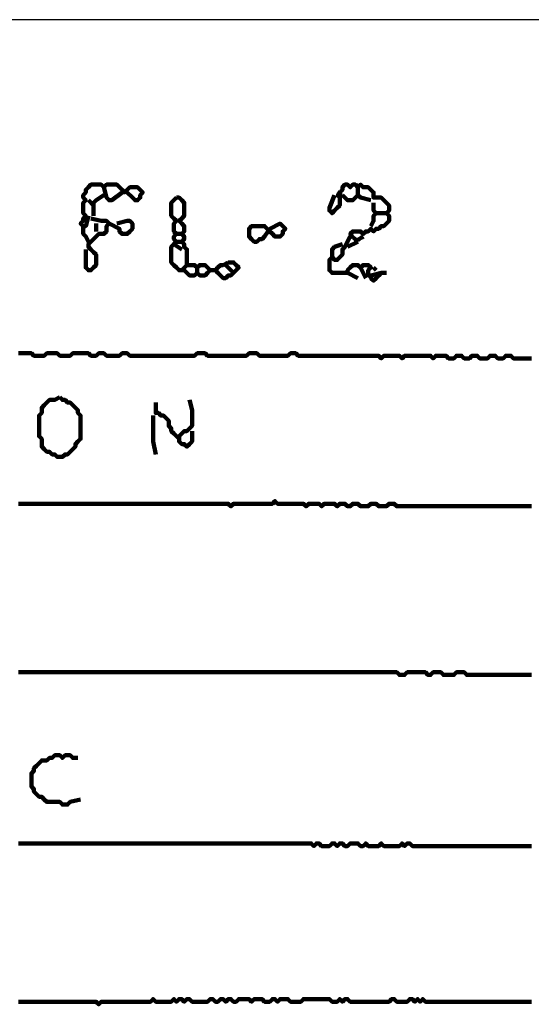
# Model space of a CAD drawing. Header units: metres. Extents: x 1959 to 4131, y 3282 to 4313.
# Tile 244 of 256: x 2411.11 to 2412.93, y 4305.35 to 4308.85. Entities that reach past the tile are written whole.
import ezdxf

# ---------------------------------------------------------------- set-up
doc = ezdxf.new("R2010")
doc.units = ezdxf.units.M
doc.layers.add('Dibujo', color=7, linetype='Continuous')
doc.layers.add('P', color=250, linetype='Continuous', lineweight=100)

msp = doc.modelspace()

# ---------------------------------------------------------------- linework, layer by layer
at = {"layer": 'Dibujo', "color": 0, "linetype": 'ByBlock'}
msp.add_line((2414.7548, 4308.8496), (2397.7548, 4308.8496), dxfattribs=at)
at = {"layer": 'P', "color": 0, "linetype": 'Continuous'}
for points in [[(2411.3553, 4308.1518), (2411.346, 4308.1149), (2411.3368, 4308.1149), (2411.3276, 4308.1241), (2411.3368, 4308.1334), (2411.3368, 4308.1426), (2411.346, 4308.1518), (2411.3368, 4308.161), (2411.3368, 4308.1703), (2411.3368, 4308.1795), (2411.3368, 4308.1887), (2411.3368, 4308.198), (2411.346, 4308.2072), (2411.3368, 4308.2164), (2411.3368, 4308.2257), (2411.346, 4308.2349), (2411.346, 4308.2441), (2411.3553, 4308.2534), (2411.3645, 4308.2626), (2411.3737, 4308.2626), (2411.383, 4308.2626), (2411.3922, 4308.2626), (2411.4014, 4308.2626), (2411.4107, 4308.2534), (2411.4199, 4308.2626), (2411.4291, 4308.2626), (2411.4383, 4308.2626), (2411.4476, 4308.2626), (2411.4568, 4308.2626), (2411.466, 4308.2534), (2411.4753, 4308.2441), (2411.4845, 4308.2349), (2411.4937, 4308.2441), (2411.503, 4308.2534), (2411.5122, 4308.2534), (2411.5214, 4308.2534), (2411.5307, 4308.2534), (2411.5399, 4308.2441), (2411.5491, 4308.2349), (2411.5399, 4308.2257), (2411.5399, 4308.2164), (2411.5307, 4308.2072), (2411.5214, 4308.2072), (2411.5122, 4308.2164), (2411.4937, 4308.2349)], [(2411.4107, 4308.2534), (2411.4199, 4308.2164), (2411.4291, 4308.2072), (2411.4383, 4308.2072), (2411.4753, 4308.2349)], [(2412.2507, 4308.2349), (2412.2507, 4308.198), (2412.2507, 4308.1887), (2412.2414, 4308.1795), (2412.2322, 4308.1703), (2412.223, 4308.161), (2412.2137, 4308.1703), (2412.2137, 4308.1795), (2412.2322, 4308.2257)], [(2412.2599, 4308.2257), (2412.2553, 4308.2241), (2412.2522, 4308.2226), (2412.246, 4308.2226), (2412.2445, 4308.2226), (2412.2445, 4308.2257), (2412.246, 4308.2287), (2412.2491, 4308.2334), (2412.2537, 4308.238), (2412.2568, 4308.241), (2412.2599, 4308.2441), (2412.2599, 4308.2534), (2412.2691, 4308.2626), (2412.2783, 4308.2626), (2412.2876, 4308.2534), (2412.2968, 4308.2626), (2412.306, 4308.2626), (2412.3153, 4308.2534), (2412.3245, 4308.2626), (2412.3337, 4308.2534), (2412.343, 4308.2534), (2412.3522, 4308.2534), (2412.3614, 4308.2441), (2412.3707, 4308.2349), (2412.3707, 4308.2257), (2412.3707, 4308.2164), (2412.3799, 4308.2164), (2412.3891, 4308.2164), (2412.3983, 4308.2164), (2412.4076, 4308.2072), (2412.4168, 4308.198), (2412.426, 4308.1887), (2412.426, 4308.1795), (2412.426, 4308.1703), (2412.4168, 4308.161), (2412.426, 4308.1518), (2412.426, 4308.1426), (2412.426, 4308.1334), (2412.4168, 4308.1241), (2412.4076, 4308.1149), (2412.3983, 4308.1149), (2412.3891, 4308.1057), (2412.3799, 4308.1057), (2412.3707, 4308.0964), (2412.3614, 4308.1057), (2412.3522, 4308.0964), (2412.343, 4308.0964), (2412.3337, 4308.0872), (2412.3245, 4308.0964), (2412.3153, 4308.0964), (2412.306, 4308.0964), (2412.2968, 4308.0964), (2412.2876, 4308.0872), (2412.2922, 4308.0826), (2412.2953, 4308.078), (2412.2983, 4308.0749), (2412.3014, 4308.0718), (2412.306, 4308.0672), (2412.3091, 4308.0657), (2412.3137, 4308.0657), (2412.3183, 4308.0672), (2412.3214, 4308.0703), (2412.3245, 4308.0718), (2412.3291, 4308.0749), (2412.3337, 4308.078)], [(2412.3153, 4308.2534), (2412.3153, 4308.2257), (2412.3245, 4308.2164), (2412.3614, 4308.2072)], [(2411.3553, 4308.2072), (2411.3737, 4308.1887)], [(2411.4107, 4308.2257), (2411.383, 4308.2072), (2411.3737, 4308.198), (2411.3737, 4308.1887), (2411.3737, 4308.1795), (2411.3737, 4308.1703), (2411.3737, 4308.1518)], [(2411.6691, 4308.2164), (2411.6783, 4308.2164), (2411.6876, 4308.2072), (2411.6968, 4308.198), (2411.6968, 4308.1887), (2411.6968, 4308.1795), (2411.6968, 4308.1703), (2411.6968, 4308.161), (2411.6968, 4308.1518), (2411.6876, 4308.1426), (2411.6783, 4308.1334), (2411.6876, 4308.1241), (2411.6968, 4308.1149), (2411.6968, 4308.1057), (2411.6968, 4308.0964), (2411.6876, 4308.0872), (2411.6968, 4308.078), (2411.6968, 4308.0687), (2411.6876, 4308.0595), (2411.6968, 4308.0503), (2411.6968, 4308.041), (2411.706, 4308.0318), (2411.706, 4308.0226), (2411.706, 4308.0134), (2411.706, 4308.0041), (2411.706, 4307.9949), (2411.706, 4307.9857), (2411.706, 4307.9764), (2411.7153, 4307.9764), (2411.7245, 4307.9764), (2411.7337, 4307.9764), (2411.743, 4307.9672), (2411.7522, 4307.9764), (2411.7614, 4307.9764), (2411.7707, 4307.9764), (2411.7799, 4307.9672), (2411.7891, 4307.958), (2411.7799, 4307.9487), (2411.7707, 4307.9395), (2411.7614, 4307.9395), (2411.7522, 4307.9395), (2411.743, 4307.9487), (2411.7337, 4307.9395), (2411.7245, 4307.9395), (2411.7153, 4307.9395), (2411.706, 4307.9487), (2411.6968, 4307.958), (2411.6876, 4307.958), (2411.6783, 4307.958), (2411.6691, 4307.9672), (2411.6599, 4307.9764), (2411.6507, 4307.9857), (2411.6507, 4307.9949), (2411.6507, 4308.0041), (2411.6507, 4308.0134), (2411.6507, 4308.0226), (2411.6507, 4308.0318), (2411.6507, 4308.041), (2411.6599, 4308.0503), (2411.6691, 4308.0595), (2411.6599, 4308.0687), (2411.6599, 4308.078), (2411.6691, 4308.0872), (2411.6599, 4308.0964), (2411.6599, 4308.1057), (2411.6599, 4308.1149), (2411.6599, 4308.1241), (2411.6691, 4308.1334), (2411.6599, 4308.1426), (2411.6507, 4308.1518), (2411.6507, 4308.161), (2411.6507, 4308.1703), (2411.6507, 4308.1795), (2411.6507, 4308.1887), (2411.6507, 4308.198), (2411.6691, 4308.2164)], [(2412.2599, 4308.2257), (2412.2783, 4308.2072), (2412.2876, 4308.2072), (2412.2968, 4308.2072), (2412.3153, 4308.2257)], [(2412.3707, 4308.198), (2412.3707, 4308.1703), (2412.3799, 4308.161), (2412.3707, 4308.1518), (2412.3707, 4308.1426), (2412.3707, 4308.1334), (2412.3614, 4308.1149)], [(2411.3645, 4308.1426), (2411.4014, 4308.1334), (2411.4107, 4308.1334), (2411.4199, 4308.1334), (2411.4291, 4308.1241), (2411.4199, 4308.1149), (2411.4199, 4308.1057), (2411.4199, 4308.0964), (2411.4107, 4308.0872), (2411.4014, 4308.0872), (2411.3922, 4308.0872), (2411.383, 4308.078), (2411.3737, 4308.0687), (2411.3645, 4308.0595), (2411.3553, 4308.0503), (2411.3553, 4308.041), (2411.3645, 4308.0318), (2411.3737, 4308.0226), (2411.383, 4308.0134), (2411.383, 4308.0041), (2411.383, 4307.9949), (2411.383, 4307.9857), (2411.383, 4307.9764), (2411.3737, 4307.9672), (2411.3645, 4307.958), (2411.3553, 4307.958), (2411.346, 4307.9672), (2411.346, 4307.9764), (2411.346, 4307.9857), (2411.346, 4307.9949), (2411.346, 4308.0041), (2411.346, 4308.0134), (2411.346, 4308.0318)], [(2411.4568, 4308.1241), (2411.4937, 4308.1334), (2411.503, 4308.1334), (2411.5122, 4308.1241), (2411.5122, 4308.1149), (2411.5122, 4308.1057), (2411.503, 4308.0964), (2411.4937, 4308.0872), (2411.4845, 4308.0872), (2411.4753, 4308.0872), (2411.466, 4308.0964), (2411.466, 4308.1057), (2411.4291, 4308.1241)], [(2412.3799, 4308.161), (2412.4168, 4308.161)], [(2411.3368, 4308.1149), (2411.3368, 4308.0964), (2411.3368, 4308.0872), (2411.346, 4308.078), (2411.3553, 4308.0595)], [(2411.383, 4308.1241), (2411.383, 4308.0964)], [(2412.0014, 4308.1057), (2412.0383, 4308.1241), (2412.0476, 4308.1149), (2412.0568, 4308.1057), (2412.0476, 4308.0964), (2412.0476, 4308.0872), (2412.0383, 4308.078), (2412.0291, 4308.078), (2412.0199, 4308.078), (2412.0107, 4308.0872), (2412.0014, 4308.0964), (2411.9922, 4308.1057), (2411.983, 4308.1149), (2411.9737, 4308.1149), (2411.9645, 4308.1149), (2411.9553, 4308.1149), (2411.946, 4308.1149), (2411.9368, 4308.1149), (2411.9276, 4308.1057), (2411.9276, 4308.0964), (2411.9276, 4308.0872), (2411.9276, 4308.078), (2411.9368, 4308.0687), (2411.946, 4308.0595), (2411.9553, 4308.0595), (2411.9645, 4308.0687), (2411.9737, 4308.0687), (2411.983, 4308.078), (2412.0014, 4308.1057)], [(2411.6691, 4308.0872), (2411.6876, 4308.0872)], [(2411.6691, 4308.0595), (2411.6876, 4308.0595)], [(2412.2876, 4308.078), (2412.2691, 4308.041), (2412.2599, 4308.0318), (2412.2599, 4308.0226), (2412.2599, 4308.0134), (2412.2507, 4308.0041), (2412.2414, 4307.9949), (2412.2322, 4307.9949), (2412.223, 4308.0041), (2412.2137, 4307.9949), (2412.2137, 4307.9857), (2412.2137, 4307.9764), (2412.2137, 4307.9672), (2412.2137, 4307.958), (2412.223, 4307.9487), (2412.2322, 4307.9487), (2412.2414, 4307.9487), (2412.2507, 4307.9487), (2412.2599, 4307.9487), (2412.2691, 4307.9487), (2412.2783, 4307.9487), (2412.2783, 4307.958), (2412.2876, 4307.9672), (2412.2968, 4307.9764), (2412.306, 4307.9764), (2412.3153, 4307.9764), (2412.3245, 4307.9672), (2412.3337, 4307.9764), (2412.343, 4307.9764), (2412.3522, 4307.9764), (2412.3614, 4307.9672), (2412.3522, 4307.958), (2412.3522, 4307.9487), (2412.3522, 4307.9395), (2412.3614, 4307.9395), (2412.3614, 4307.9303), (2412.3707, 4307.921), (2412.3799, 4307.9303), (2412.3891, 4307.9395), (2412.3983, 4307.9487), (2412.3614, 4307.9395)], [(2412.3153, 4308.0595), (2412.2783, 4308.041)], [(2411.6599, 4308.0503), (2411.6876, 4308.0318)], [(2412.223, 4308.0041), (2412.223, 4308.0226), (2412.223, 4308.0318), (2412.2322, 4308.041), (2412.2599, 4308.0503)], [(2411.706, 4307.9764), (2411.6876, 4307.958)], [(2411.743, 4307.9672), (2411.743, 4307.9487)], [(2411.7891, 4307.958), (2411.8076, 4307.958)], [(2411.8537, 4307.9857), (2411.863, 4307.9857), (2411.8722, 4307.9857), (2411.8814, 4307.9764), (2411.8907, 4307.9672), (2411.8814, 4307.958), (2411.8722, 4307.9487), (2411.863, 4307.9395), (2411.8537, 4307.9395), (2411.8445, 4307.9303), (2411.8353, 4307.9303), (2411.826, 4307.9395), (2411.8168, 4307.9487), (2411.8076, 4307.958), (2411.8168, 4307.9672), (2411.826, 4307.9764), (2411.8353, 4307.9764), (2411.8537, 4307.9857)], [(2411.8445, 4307.9764), (2411.8722, 4307.9487)], [(2412.3245, 4307.9672), (2412.343, 4307.9303)], [(2412.3707, 4307.9672), (2412.3799, 4307.958)], [(2412.2783, 4307.9487), (2412.3153, 4307.9303)], [(2412.3983, 4307.9487), (2412.4168, 4307.9487)], [(2411.106, 4307.6626), (2411.1153, 4307.6626), (2411.1245, 4307.6626), (2411.1337, 4307.6626), (2411.143, 4307.6626), (2411.1522, 4307.6626), (2411.1614, 4307.6534), (2411.1707, 4307.6534), (2411.1799, 4307.6534), (2411.1891, 4307.6534), (2411.1983, 4307.6534), (2411.2076, 4307.6626), (2411.2168, 4307.6626), (2411.226, 4307.6626), (2411.2353, 4307.6626), (2411.2445, 4307.6626), (2411.2537, 4307.6534), (2411.263, 4307.6534), (2411.2722, 4307.6534), (2411.2814, 4307.6534), (2411.2907, 4307.6534), (2411.2999, 4307.6626), (2411.3091, 4307.6626), (2411.3183, 4307.6626), (2411.3276, 4307.6626), (2411.3368, 4307.6626), (2411.346, 4307.6626), (2411.3553, 4307.6626), (2411.3645, 4307.6534), (2411.3737, 4307.6534), (2411.383, 4307.6534), (2411.3922, 4307.6626), (2411.4014, 4307.6626), (2411.4107, 4307.6626), (2411.4199, 4307.6534), (2411.4291, 4307.6534), (2411.4383, 4307.6534), (2411.4476, 4307.6534), (2411.4568, 4307.6534), (2411.466, 4307.6534), (2411.4753, 4307.6626), (2411.4845, 4307.6626), (2411.4937, 4307.6626), (2411.503, 4307.6534), (2411.5122, 4307.6534), (2411.5214, 4307.6534), (2411.5307, 4307.6534), (2411.5399, 4307.6534), (2411.5491, 4307.6534), (2411.5583, 4307.6534), (2411.5676, 4307.6534), (2411.5768, 4307.6534), (2411.586, 4307.6534), (2411.5953, 4307.6534), (2411.6045, 4307.6534), (2411.6137, 4307.6534), (2411.623, 4307.6534), (2411.6322, 4307.6534), (2411.6414, 4307.6534), (2411.6507, 4307.6534), (2411.6599, 4307.6534), (2411.6691, 4307.6534), (2411.6783, 4307.6534), (2411.6876, 4307.6534), (2411.6968, 4307.6534), (2411.706, 4307.6534), (2411.7153, 4307.6534), (2411.7245, 4307.6534), (2411.7337, 4307.6534), (2411.743, 4307.6626), (2411.7522, 4307.6626), (2411.7614, 4307.6626), (2411.7707, 4307.6626), (2411.7799, 4307.6534), (2411.7891, 4307.6534), (2411.7983, 4307.6534), (2411.8076, 4307.6534), (2411.8168, 4307.6534), (2411.826, 4307.6534), (2411.8353, 4307.6534), (2411.8445, 4307.6534), (2411.8537, 4307.6534), (2411.863, 4307.6534), (2411.8722, 4307.6534), (2411.8814, 4307.6534), (2411.8907, 4307.6534), (2411.8999, 4307.6534), (2411.9091, 4307.6534), (2411.9183, 4307.6534), (2411.9276, 4307.6626), (2411.9368, 4307.6626), (2411.946, 4307.6626), (2411.9553, 4307.6626), (2411.9645, 4307.6534), (2411.9737, 4307.6534), (2411.983, 4307.6534), (2411.9922, 4307.6534), (2412.0014, 4307.6534), (2412.0107, 4307.6534), (2412.0199, 4307.6534), (2412.0291, 4307.6534), (2412.0383, 4307.6534), (2412.0476, 4307.6534), (2412.0568, 4307.6534), (2412.066, 4307.6534), (2412.0753, 4307.6626), (2412.0845, 4307.6626), (2412.0937, 4307.6626), (2412.103, 4307.6534), (2412.1122, 4307.6534), (2412.1214, 4307.6534), (2412.1307, 4307.6534), (2412.1399, 4307.6534), (2412.1491, 4307.6534), (2412.1583, 4307.6534), (2412.1676, 4307.6534), (2412.1768, 4307.6534), (2412.186, 4307.6534), (2412.1953, 4307.6534), (2412.2045, 4307.6534), (2412.2137, 4307.6534), (2412.223, 4307.6534), (2412.2322, 4307.6534), (2412.2414, 4307.6534), (2412.2507, 4307.6534), (2412.2599, 4307.6534), (2412.2691, 4307.6534), (2412.2783, 4307.6534), (2412.2876, 4307.6534), (2412.2968, 4307.6534), (2412.306, 4307.6534), (2412.3153, 4307.6534), (2412.3245, 4307.6534), (2412.3337, 4307.6534), (2412.343, 4307.6534), (2412.3522, 4307.6534), (2412.3614, 4307.6534), (2412.3707, 4307.6534), (2412.3799, 4307.6534), (2412.3891, 4307.6534), (2412.3983, 4307.6441), (2412.4076, 4307.6534), (2412.4168, 4307.6534), (2412.426, 4307.6534), (2412.4353, 4307.6534), (2412.4445, 4307.6534), (2412.4537, 4307.6534), (2412.463, 4307.6534), (2412.4722, 4307.6441), (2412.4814, 4307.6534), (2412.4907, 4307.6534), (2412.4999, 4307.6534), (2412.5091, 4307.6534), (2412.5183, 4307.6534), (2412.5276, 4307.6534), (2412.5368, 4307.6534), (2412.546, 4307.6534), (2412.5553, 4307.6534), (2412.5645, 4307.6534), (2412.5737, 4307.6534), (2412.583, 4307.6441), (2412.5922, 4307.6534), (2412.6014, 4307.6534), (2412.6107, 4307.6534), (2412.6199, 4307.6534), (2412.6291, 4307.6534), (2412.6383, 4307.6441), (2412.6476, 4307.6441), (2412.6568, 4307.6441), (2412.666, 4307.6534), (2412.6753, 4307.6534), (2412.6845, 4307.6534), (2412.6937, 4307.6441), (2412.703, 4307.6441), (2412.7122, 4307.6441), (2412.7214, 4307.6534), (2412.7307, 4307.6534), (2412.7399, 4307.6534), (2412.7491, 4307.6441), (2412.7583, 4307.6441), (2412.7676, 4307.6441), (2412.7768, 4307.6441), (2412.786, 4307.6534), (2412.7953, 4307.6534), (2412.8045, 4307.6534), (2412.8137, 4307.6441), (2412.823, 4307.6441), (2412.8322, 4307.6441), (2412.8414, 4307.6534), (2412.8507, 4307.6534), (2412.8599, 4307.6534), (2412.8691, 4307.6441), (2412.8783, 4307.6441), (2412.8876, 4307.6441), (2412.8968, 4307.6441), (2412.906, 4307.6441), (2412.9153, 4307.6441), (2412.9245, 4307.6441), (2412.9337, 4307.6441)], [(2411.2537, 4307.5057), (2411.263, 4307.4964), (2411.2722, 4307.4964), (2411.2814, 4307.4872), (2411.2907, 4307.4872), (2411.2999, 4307.478), (2411.3091, 4307.4687), (2411.3183, 4307.4595), (2411.3183, 4307.4503), (2411.3276, 4307.441), (2411.3276, 4307.4318), (2411.3276, 4307.4226), (2411.3276, 4307.4134), (2411.3276, 4307.4041), (2411.3276, 4307.3949), (2411.3276, 4307.3857), (2411.3276, 4307.3764), (2411.3276, 4307.3672), (2411.3276, 4307.358), (2411.3183, 4307.3487), (2411.3091, 4307.3395), (2411.3091, 4307.3303), (2411.2999, 4307.321), (2411.2907, 4307.3118), (2411.2814, 4307.3026), (2411.2722, 4307.3026), (2411.263, 4307.2934), (2411.2537, 4307.2934), (2411.2445, 4307.2934), (2411.2353, 4307.3026), (2411.226, 4307.3026), (2411.2168, 4307.3118), (2411.2076, 4307.3118), (2411.1983, 4307.321), (2411.1891, 4307.3303), (2411.1891, 4307.3395), (2411.1891, 4307.3487), (2411.1891, 4307.358), (2411.1799, 4307.3672), (2411.1799, 4307.3764), (2411.1799, 4307.3857), (2411.1799, 4307.3949), (2411.1799, 4307.4041), (2411.1799, 4307.4134), (2411.1799, 4307.4226), (2411.1799, 4307.4318), (2411.1799, 4307.441), (2411.1891, 4307.4503), (2411.1891, 4307.4595), (2411.1891, 4307.4687), (2411.1983, 4307.478), (2411.2076, 4307.4872), (2411.2168, 4307.4964), (2411.226, 4307.4964), (2411.2353, 4307.4964), (2411.2537, 4307.5057)], [(2411.7153, 4307.4964), (2411.7245, 4307.4595), (2411.7245, 4307.4503), (2411.7245, 4307.441), (2411.7245, 4307.4318), (2411.7245, 4307.4226), (2411.7245, 4307.4134), (2411.7245, 4307.4041), (2411.7153, 4307.3949), (2411.706, 4307.3857), (2411.6968, 4307.3857), (2411.6876, 4307.3764), (2411.6783, 4307.3672), (2411.6783, 4307.358), (2411.6783, 4307.3487), (2411.6876, 4307.3395), (2411.6968, 4307.3395), (2411.706, 4307.3303), (2411.7153, 4307.3395), (2411.7245, 4307.3487), (2411.7245, 4307.3857)], [(2411.5953, 4307.4872), (2411.5953, 4307.4503), (2411.6045, 4307.4503), (2411.6137, 4307.441), (2411.623, 4307.441), (2411.6322, 4307.4318), (2411.6414, 4307.4226), (2411.6414, 4307.4134), (2411.6414, 4307.4041), (2411.6507, 4307.3949), (2411.6507, 4307.3857), (2411.6599, 4307.3764), (2411.6783, 4307.358)], [(2411.586, 4307.441), (2411.586, 4307.4041), (2411.586, 4307.3949), (2411.586, 4307.3857), (2411.586, 4307.3764), (2411.586, 4307.3672), (2411.586, 4307.358), (2411.586, 4307.3487), (2411.5953, 4307.3026)], [(2411.106, 4307.1272), (2411.1153, 4307.1272), (2411.1245, 4307.1272), (2411.1337, 4307.1272), (2411.143, 4307.1272), (2411.1522, 4307.1272), (2411.1614, 4307.1272), (2411.1707, 4307.1272), (2411.1799, 4307.1272), (2411.1891, 4307.1272), (2411.1983, 4307.1272), (2411.2076, 4307.1272), (2411.2168, 4307.1272), (2411.226, 4307.1272), (2411.2353, 4307.1272), (2411.2445, 4307.1272), (2411.2537, 4307.1272), (2411.263, 4307.1272), (2411.2722, 4307.1272), (2411.2814, 4307.1272), (2411.2907, 4307.1272), (2411.2999, 4307.1272), (2411.3091, 4307.1272), (2411.3183, 4307.1272), (2411.3276, 4307.1272), (2411.3368, 4307.1272), (2411.346, 4307.1272), (2411.3553, 4307.1272), (2411.3645, 4307.1272), (2411.3737, 4307.1272), (2411.383, 4307.1272), (2411.3922, 4307.1272), (2411.4014, 4307.1272), (2411.4107, 4307.1272), (2411.4199, 4307.1272), (2411.4291, 4307.1272), (2411.4383, 4307.1272), (2411.4476, 4307.1272), (2411.4568, 4307.1272), (2411.466, 4307.1272), (2411.4753, 4307.1272), (2411.4845, 4307.1272), (2411.4937, 4307.1272), (2411.503, 4307.1272), (2411.5122, 4307.1272), (2411.5214, 4307.1272), (2411.5307, 4307.1272), (2411.5399, 4307.1272), (2411.5491, 4307.1272), (2411.5583, 4307.1272), (2411.5676, 4307.1272), (2411.5768, 4307.1272), (2411.586, 4307.1272), (2411.5953, 4307.1272), (2411.6045, 4307.1272), (2411.6137, 4307.1272), (2411.623, 4307.1272), (2411.6322, 4307.1272), (2411.6414, 4307.1272), (2411.6507, 4307.1272), (2411.6599, 4307.1272), (2411.6691, 4307.1272), (2411.6783, 4307.1272), (2411.6876, 4307.1272), (2411.6968, 4307.1272), (2411.706, 4307.1272), (2411.7153, 4307.1272), (2411.7245, 4307.1272), (2411.7337, 4307.1272), (2411.743, 4307.1272), (2411.7522, 4307.1272), (2411.7614, 4307.1272), (2411.7707, 4307.1272), (2411.7799, 4307.1272), (2411.7891, 4307.1272), (2411.7983, 4307.1272), (2411.8076, 4307.1272), (2411.8168, 4307.1272), (2411.826, 4307.1272), (2411.8353, 4307.1272), (2411.8445, 4307.1272), (2411.8537, 4307.1272), (2411.863, 4307.118), (2411.8722, 4307.1272), (2411.8814, 4307.1272), (2411.8907, 4307.1272), (2411.8999, 4307.1272), (2411.9091, 4307.1272), (2411.9183, 4307.1272), (2411.9276, 4307.1272), (2411.9368, 4307.1272), (2411.946, 4307.1272), (2411.9553, 4307.1272), (2411.9645, 4307.1272), (2411.9737, 4307.1272), (2411.983, 4307.1272), (2411.9922, 4307.1272), (2412.0014, 4307.1272), (2412.0107, 4307.1272), (2412.0199, 4307.1364), (2412.0291, 4307.1272), (2412.0383, 4307.1272), (2412.0476, 4307.1272), (2412.0568, 4307.1272), (2412.066, 4307.1272), (2412.0753, 4307.1272), (2412.0845, 4307.1272), (2412.0937, 4307.1272), (2412.103, 4307.1272), (2412.1122, 4307.1272), (2412.1214, 4307.1272), (2412.1307, 4307.118), (2412.1399, 4307.1272), (2412.1491, 4307.1272), (2412.1583, 4307.1272), (2412.1676, 4307.1272), (2412.1768, 4307.1272), (2412.186, 4307.118), (2412.1953, 4307.1272), (2412.2045, 4307.1272), (2412.2137, 4307.1272), (2412.223, 4307.1272), (2412.2322, 4307.1272), (2412.2414, 4307.118), (2412.2507, 4307.1272), (2412.2599, 4307.1272), (2412.2691, 4307.1272), (2412.2783, 4307.118), (2412.2876, 4307.118), (2412.2968, 4307.1272), (2412.306, 4307.1272), (2412.3153, 4307.1272), (2412.3245, 4307.118), (2412.3337, 4307.118), (2412.343, 4307.118), (2412.3522, 4307.118), (2412.3614, 4307.1272), (2412.3707, 4307.1272), (2412.3799, 4307.1272), (2412.3891, 4307.118), (2412.3983, 4307.118), (2412.4076, 4307.118), (2412.4168, 4307.118), (2412.426, 4307.1272), (2412.4353, 4307.1272), (2412.4445, 4307.1272), (2412.4537, 4307.118), (2412.463, 4307.118), (2412.4722, 4307.118), (2412.4814, 4307.118), (2412.4907, 4307.118), (2412.4999, 4307.118), (2412.5091, 4307.118), (2412.5183, 4307.118), (2412.5276, 4307.118), (2412.5368, 4307.118), (2412.546, 4307.118), (2412.5553, 4307.118), (2412.5645, 4307.118), (2412.5737, 4307.118), (2412.583, 4307.118), (2412.5922, 4307.118), (2412.6014, 4307.118), (2412.6107, 4307.118), (2412.6199, 4307.118), (2412.6291, 4307.118), (2412.6383, 4307.118), (2412.6476, 4307.118), (2412.6568, 4307.118), (2412.666, 4307.118), (2412.6753, 4307.118), (2412.6845, 4307.118), (2412.6937, 4307.118), (2412.703, 4307.118), (2412.7122, 4307.118), (2412.7214, 4307.118), (2412.7307, 4307.118), (2412.7399, 4307.118), (2412.7491, 4307.118), (2412.7583, 4307.118), (2412.7676, 4307.118), (2412.7768, 4307.118), (2412.786, 4307.118), (2412.7953, 4307.118), (2412.8045, 4307.118), (2412.8137, 4307.118), (2412.823, 4307.118), (2412.8322, 4307.118), (2412.8414, 4307.118), (2412.8507, 4307.118), (2412.8599, 4307.118), (2412.8691, 4307.118), (2412.8783, 4307.118), (2412.8876, 4307.118), (2412.8968, 4307.118), (2412.906, 4307.118), (2412.9153, 4307.118), (2412.9245, 4307.118), (2412.9337, 4307.118)], [(2411.106, 4306.5272), (2411.1153, 4306.5272), (2411.1245, 4306.5272), (2411.1337, 4306.5272), (2411.143, 4306.5272), (2411.1522, 4306.5272), (2411.1614, 4306.5272), (2411.1707, 4306.5272), (2411.1799, 4306.5272), (2411.1891, 4306.5272), (2411.1983, 4306.5272), (2411.2076, 4306.5272), (2411.2168, 4306.5272), (2411.226, 4306.5272), (2411.2353, 4306.5272), (2411.2445, 4306.5272), (2411.2537, 4306.5272), (2411.263, 4306.5272), (2411.2722, 4306.5272), (2411.2814, 4306.5272), (2411.2907, 4306.5272), (2411.2999, 4306.5272), (2411.3091, 4306.5272), (2411.3183, 4306.5272), (2411.3276, 4306.5272), (2411.3368, 4306.5272), (2411.346, 4306.5272), (2411.3553, 4306.5272), (2411.3645, 4306.5272), (2411.3737, 4306.5272), (2411.383, 4306.5272), (2411.3922, 4306.5272), (2411.4014, 4306.5272), (2411.4107, 4306.5272), (2411.4199, 4306.5272), (2411.4291, 4306.5272), (2411.4383, 4306.5272), (2411.4476, 4306.5272), (2411.4568, 4306.5272), (2411.466, 4306.5272), (2411.4753, 4306.5272), (2411.4845, 4306.5272), (2411.4937, 4306.5272), (2411.503, 4306.5272), (2411.5122, 4306.5272), (2411.5214, 4306.5272), (2411.5307, 4306.5272), (2411.5399, 4306.5272), (2411.5491, 4306.5272), (2411.5583, 4306.5272), (2411.5676, 4306.5272), (2411.5768, 4306.5272), (2411.586, 4306.5272), (2411.5953, 4306.5272), (2411.6045, 4306.5272), (2411.6137, 4306.5272), (2411.623, 4306.5272), (2411.6322, 4306.5272), (2411.6414, 4306.5272), (2411.6507, 4306.5272), (2411.6599, 4306.5272), (2411.6691, 4306.5272), (2411.6783, 4306.5272), (2411.6876, 4306.5272), (2411.6968, 4306.5272), (2411.706, 4306.5272), (2411.7153, 4306.5272), (2411.7245, 4306.5272), (2411.7337, 4306.5272), (2411.743, 4306.5272), (2411.7522, 4306.5272), (2411.7614, 4306.5272), (2411.7707, 4306.5272), (2411.7799, 4306.5272), (2411.7891, 4306.5272), (2411.7983, 4306.5272), (2411.8076, 4306.5272), (2411.8168, 4306.5272), (2411.826, 4306.5272), (2411.8353, 4306.5272), (2411.8445, 4306.5272), (2411.8537, 4306.5272), (2411.863, 4306.5272), (2411.8722, 4306.5272), (2411.8814, 4306.5272), (2411.8907, 4306.5272), (2411.8999, 4306.5272), (2411.9091, 4306.5272), (2411.9183, 4306.5272), (2411.9276, 4306.5272), (2411.9368, 4306.5272), (2411.946, 4306.5272), (2411.9553, 4306.5272), (2411.9645, 4306.5272), (2411.9737, 4306.5272), (2411.983, 4306.5272), (2411.9922, 4306.5272), (2412.0014, 4306.5272), (2412.0107, 4306.5272), (2412.0199, 4306.5272), (2412.0291, 4306.5272), (2412.0383, 4306.5272), (2412.0476, 4306.5272), (2412.0568, 4306.5272), (2412.066, 4306.5272), (2412.0753, 4306.5272), (2412.0845, 4306.5272), (2412.0937, 4306.5272), (2412.103, 4306.5272), (2412.1122, 4306.5272), (2412.1214, 4306.5272), (2412.1307, 4306.5272), (2412.1399, 4306.5272), (2412.1491, 4306.5272), (2412.1583, 4306.5272), (2412.1676, 4306.5272), (2412.1768, 4306.5272), (2412.186, 4306.5272), (2412.1953, 4306.5272), (2412.2045, 4306.5272), (2412.2137, 4306.5272), (2412.223, 4306.5272), (2412.2322, 4306.5272), (2412.2414, 4306.5272), (2412.2507, 4306.5272), (2412.2599, 4306.5272), (2412.2691, 4306.5272), (2412.2783, 4306.5272), (2412.2876, 4306.5272), (2412.2968, 4306.5272), (2412.306, 4306.5272), (2412.3153, 4306.5272), (2412.3245, 4306.5272), (2412.3337, 4306.5272), (2412.343, 4306.5272), (2412.3522, 4306.5272), (2412.3614, 4306.5272), (2412.3707, 4306.5272), (2412.3799, 4306.5272), (2412.3891, 4306.5272), (2412.3983, 4306.5272), (2412.4076, 4306.5272), (2412.4168, 4306.5272), (2412.426, 4306.5272), (2412.4353, 4306.5272), (2412.4445, 4306.5272), (2412.4537, 4306.5272), (2412.463, 4306.518), (2412.4722, 4306.518), (2412.4814, 4306.518), (2412.4907, 4306.5272), (2412.4999, 4306.5272), (2412.5091, 4306.5272), (2412.5183, 4306.5272), (2412.5276, 4306.5272), (2412.5368, 4306.5272), (2412.546, 4306.5272), (2412.5553, 4306.5272), (2412.5645, 4306.518), (2412.5737, 4306.518), (2412.583, 4306.5272), (2412.5922, 4306.5272), (2412.6014, 4306.5272), (2412.6107, 4306.5272), (2412.6199, 4306.518), (2412.6291, 4306.518), (2412.6383, 4306.518), (2412.6476, 4306.518), (2412.6568, 4306.518), (2412.666, 4306.5272), (2412.6753, 4306.5272), (2412.6845, 4306.5272), (2412.6937, 4306.5272), (2412.703, 4306.518), (2412.7122, 4306.518), (2412.7214, 4306.518), (2412.7307, 4306.518), (2412.7399, 4306.518), (2412.7491, 4306.518), (2412.7583, 4306.518), (2412.7676, 4306.518), (2412.7768, 4306.518), (2412.786, 4306.518), (2412.7953, 4306.518), (2412.8045, 4306.518), (2412.8137, 4306.518), (2412.823, 4306.518), (2412.8322, 4306.518), (2412.8414, 4306.518), (2412.8507, 4306.518), (2412.8599, 4306.518), (2412.8691, 4306.518), (2412.8783, 4306.518), (2412.8876, 4306.518), (2412.8968, 4306.518), (2412.906, 4306.518), (2412.9153, 4306.518), (2412.9245, 4306.518), (2412.9337, 4306.518)], [(2411.3276, 4306.0749), (2411.2907, 4306.0657), (2411.2814, 4306.0564), (2411.2722, 4306.0564), (2411.263, 4306.0564), (2411.2537, 4306.0657), (2411.2445, 4306.0657), (2411.2353, 4306.0657), (2411.226, 4306.0657), (2411.2168, 4306.0657), (2411.2076, 4306.0657), (2411.1983, 4306.0749), (2411.1891, 4306.0841), (2411.1799, 4306.0841), (2411.1707, 4306.0934), (2411.1614, 4306.1026), (2411.1614, 4306.1118), (2411.1522, 4306.121), (2411.1522, 4306.1303), (2411.1522, 4306.1395), (2411.1522, 4306.1487), (2411.1522, 4306.158), (2411.1522, 4306.1672), (2411.1614, 4306.1764), (2411.1614, 4306.1857), (2411.1707, 4306.1949), (2411.1799, 4306.2041), (2411.1891, 4306.2134), (2411.1983, 4306.2134), (2411.2076, 4306.2134), (2411.2168, 4306.2226), (2411.226, 4306.2226), (2411.2353, 4306.2318), (2411.2445, 4306.2318), (2411.2537, 4306.2318), (2411.263, 4306.2226), (2411.2722, 4306.2318), (2411.2814, 4306.2318), (2411.2907, 4306.2318), (2411.2999, 4306.2226), (2411.3183, 4306.2226)], [(2411.106, 4305.918), (2411.1153, 4305.918), (2411.1245, 4305.918), (2411.1337, 4305.918), (2411.143, 4305.918), (2411.1522, 4305.918), (2411.1614, 4305.918), (2411.1707, 4305.918), (2411.1799, 4305.918), (2411.1891, 4305.918), (2411.1983, 4305.918), (2411.2076, 4305.918), (2411.2168, 4305.918), (2411.226, 4305.918), (2411.2353, 4305.918), (2411.2445, 4305.918), (2411.2537, 4305.918), (2411.263, 4305.918), (2411.2722, 4305.918), (2411.2814, 4305.918), (2411.2907, 4305.918), (2411.2999, 4305.918), (2411.3091, 4305.918), (2411.3183, 4305.918), (2411.3276, 4305.918), (2411.3368, 4305.918), (2411.346, 4305.918), (2411.3553, 4305.918), (2411.3645, 4305.918), (2411.3737, 4305.918), (2411.383, 4305.918), (2411.3922, 4305.918), (2411.4014, 4305.918), (2411.4107, 4305.918), (2411.4199, 4305.918), (2411.4291, 4305.918), (2411.4383, 4305.918), (2411.4476, 4305.918), (2411.4568, 4305.918), (2411.466, 4305.918), (2411.4753, 4305.918), (2411.4845, 4305.918), (2411.4937, 4305.918), (2411.503, 4305.918), (2411.5122, 4305.918), (2411.5214, 4305.918), (2411.5307, 4305.918), (2411.5399, 4305.918), (2411.5491, 4305.918), (2411.5583, 4305.918), (2411.5676, 4305.918), (2411.5768, 4305.918), (2411.586, 4305.918), (2411.5953, 4305.918), (2411.6045, 4305.918), (2411.6137, 4305.918), (2411.623, 4305.918), (2411.6322, 4305.918), (2411.6414, 4305.918), (2411.6507, 4305.918), (2411.6599, 4305.918), (2411.6691, 4305.918), (2411.6783, 4305.918), (2411.6876, 4305.918), (2411.6968, 4305.918), (2411.706, 4305.918), (2411.7153, 4305.918), (2411.7245, 4305.918), (2411.7337, 4305.918), (2411.743, 4305.918), (2411.7522, 4305.918), (2411.7614, 4305.918), (2411.7707, 4305.918), (2411.7799, 4305.918), (2411.7891, 4305.918), (2411.7983, 4305.918), (2411.8076, 4305.918), (2411.8168, 4305.918), (2411.826, 4305.918), (2411.8353, 4305.918), (2411.8445, 4305.918), (2411.8537, 4305.918), (2411.863, 4305.918), (2411.8722, 4305.918), (2411.8814, 4305.918), (2411.8907, 4305.918), (2411.8999, 4305.918), (2411.9091, 4305.918), (2411.9183, 4305.918), (2411.9276, 4305.918), (2411.9368, 4305.918), (2411.946, 4305.918), (2411.9553, 4305.918), (2411.9645, 4305.918), (2411.9737, 4305.918), (2411.983, 4305.918), (2411.9922, 4305.918), (2412.0014, 4305.918), (2412.0107, 4305.918), (2412.0199, 4305.918), (2412.0291, 4305.918), (2412.0383, 4305.918), (2412.0476, 4305.918), (2412.0568, 4305.918), (2412.066, 4305.918), (2412.0753, 4305.918), (2412.0845, 4305.918), (2412.0937, 4305.918), (2412.103, 4305.918), (2412.1122, 4305.918), (2412.1214, 4305.918), (2412.1307, 4305.918), (2412.1399, 4305.918), (2412.1491, 4305.918), (2412.1583, 4305.9087), (2412.1676, 4305.918), (2412.1768, 4305.918), (2412.186, 4305.9087), (2412.1953, 4305.9087), (2412.2045, 4305.9087), (2412.2137, 4305.9087), (2412.223, 4305.918), (2412.2322, 4305.918), (2412.2414, 4305.9087), (2412.2507, 4305.918), (2412.2599, 4305.918), (2412.2691, 4305.9087), (2412.2783, 4305.9087), (2412.2876, 4305.918), (2412.2968, 4305.918), (2412.306, 4305.918), (2412.3153, 4305.918), (2412.3245, 4305.9087), (2412.3337, 4305.9087), (2412.343, 4305.918), (2412.3522, 4305.9087), (2412.3614, 4305.9087), (2412.3707, 4305.9087), (2412.3799, 4305.9087), (2412.3891, 4305.9087), (2412.3983, 4305.918), (2412.4076, 4305.9087), (2412.4168, 4305.9087), (2412.426, 4305.9087), (2412.4353, 4305.9087), (2412.4445, 4305.9087), (2412.4537, 4305.9087), (2412.463, 4305.9087), (2412.4722, 4305.918), (2412.4814, 4305.9087), (2412.4907, 4305.918), (2412.4999, 4305.918), (2412.5091, 4305.9087), (2412.5183, 4305.9087), (2412.5276, 4305.9087), (2412.5368, 4305.9087), (2412.546, 4305.9087), (2412.5553, 4305.9087), (2412.5645, 4305.9087), (2412.5737, 4305.9087), (2412.583, 4305.9087), (2412.5922, 4305.9087), (2412.6014, 4305.9087), (2412.6107, 4305.9087), (2412.6199, 4305.9087), (2412.6291, 4305.9087), (2412.6383, 4305.9087), (2412.6476, 4305.9087), (2412.6568, 4305.9087), (2412.666, 4305.9087), (2412.6753, 4305.9087), (2412.6845, 4305.9087), (2412.6937, 4305.9087), (2412.703, 4305.9087), (2412.7122, 4305.9087), (2412.7214, 4305.9087), (2412.7307, 4305.9087), (2412.7399, 4305.9087), (2412.7491, 4305.9087), (2412.7583, 4305.9087), (2412.7676, 4305.9087), (2412.7768, 4305.9087), (2412.786, 4305.9087), (2412.7953, 4305.9087), (2412.8045, 4305.9087), (2412.8137, 4305.9087), (2412.823, 4305.9087), (2412.8322, 4305.9087), (2412.8414, 4305.9087), (2412.8507, 4305.9087), (2412.8599, 4305.9087), (2412.8691, 4305.9087), (2412.8783, 4305.9087), (2412.8876, 4305.9087), (2412.8968, 4305.9087), (2412.906, 4305.9087), (2412.9153, 4305.9087), (2412.9245, 4305.9087), (2412.9337, 4305.9087)], [(2412.9337, 4305.3549), (2412.9245, 4305.3549), (2412.9153, 4305.3549), (2412.906, 4305.3549), (2412.8968, 4305.3549), (2412.8876, 4305.3549), (2412.8783, 4305.3549), (2412.8691, 4305.3549), (2412.8599, 4305.3549), (2412.8507, 4305.3549), (2412.8414, 4305.3549), (2412.8322, 4305.3549), (2412.823, 4305.3549), (2412.8137, 4305.3549), (2412.8045, 4305.3549), (2412.7953, 4305.3549), (2412.786, 4305.3549), (2412.7768, 4305.3549), (2412.7676, 4305.3549), (2412.7583, 4305.3549), (2412.7491, 4305.3549), (2412.7399, 4305.3549), (2412.7307, 4305.3549), (2412.7214, 4305.3549), (2412.7122, 4305.3549), (2412.703, 4305.3549), (2412.6937, 4305.3549), (2412.6845, 4305.3549), (2412.6753, 4305.3549), (2412.666, 4305.3549), (2412.6568, 4305.3549), (2412.6476, 4305.3549), (2412.6383, 4305.3549), (2412.6291, 4305.3549), (2412.6199, 4305.3549), (2412.6107, 4305.3549), (2412.6014, 4305.3549), (2412.5922, 4305.3549), (2412.583, 4305.3549), (2412.5737, 4305.3549), (2412.5645, 4305.3549), (2412.5553, 4305.3549), (2412.546, 4305.3641), (2412.5368, 4305.3549), (2412.5276, 4305.3641), (2412.5183, 4305.3549), (2412.5091, 4305.3641), (2412.4999, 4305.3641), (2412.4907, 4305.3549), (2412.4814, 4305.3549), (2412.4722, 4305.3549), (2412.463, 4305.3549), (2412.4537, 4305.3549), (2412.4445, 4305.3641), (2412.4353, 4305.3641), (2412.426, 4305.3549), (2412.4168, 4305.3549), (2412.4076, 4305.3549), (2412.3983, 4305.3549), (2412.3891, 4305.3549), (2412.3799, 4305.3549), (2412.3707, 4305.3549), (2412.3614, 4305.3549), (2412.3522, 4305.3549), (2412.343, 4305.3549), (2412.3337, 4305.3549), (2412.3245, 4305.3549), (2412.3153, 4305.3549), (2412.306, 4305.3549), (2412.2968, 4305.3549), (2412.2876, 4305.3549), (2412.2783, 4305.3641), (2412.2691, 4305.3641), (2412.2599, 4305.3549), (2412.2507, 4305.3641), (2412.2414, 4305.3549), (2412.2322, 4305.3549), (2412.223, 4305.3549), (2412.2137, 4305.3641), (2412.2045, 4305.3641), (2412.1953, 4305.3641), (2412.186, 4305.3641), (2412.1768, 4305.3641), (2412.1676, 4305.3641), (2412.1583, 4305.3641), (2412.1491, 4305.3641), (2412.1399, 4305.3641), (2412.1307, 4305.3641), (2412.1214, 4305.3641), (2412.1122, 4305.3549), (2412.103, 4305.3549), (2412.0937, 4305.3549), (2412.0845, 4305.3549), (2412.0753, 4305.3549), (2412.066, 4305.3641), (2412.0568, 4305.3641), (2412.0476, 4305.3641), (2412.0383, 4305.3641), (2412.0291, 4305.3549), (2412.0199, 4305.3641), (2412.0107, 4305.3641), (2412.0014, 4305.3549), (2411.9922, 4305.3549), (2411.983, 4305.3549), (2411.9737, 4305.3641), (2411.9645, 4305.3641), (2411.9553, 4305.3641), (2411.946, 4305.3641), (2411.9368, 4305.3549), (2411.9276, 4305.3641), (2411.9183, 4305.3641), (2411.9091, 4305.3641), (2411.8999, 4305.3641), (2411.8907, 4305.3641), (2411.8814, 4305.3549), (2411.8722, 4305.3549), (2411.863, 4305.3641), (2411.8537, 4305.3641), (2411.8445, 4305.3549), (2411.8353, 4305.3641), (2411.826, 4305.3641), (2411.8168, 4305.3549), (2411.8076, 4305.3549), (2411.7983, 4305.3641), (2411.7891, 4305.3641), (2411.7799, 4305.3549), (2411.7707, 4305.3549), (2411.7614, 4305.3549), (2411.7522, 4305.3549), (2411.743, 4305.3549), (2411.7337, 4305.3549), (2411.7245, 4305.3549), (2411.7153, 4305.3641), (2411.706, 4305.3641), (2411.6968, 4305.3549), (2411.6876, 4305.3641), (2411.6783, 4305.3641), (2411.6691, 4305.3549), (2411.6599, 4305.3641), (2411.6507, 4305.3549), (2411.6414, 4305.3549), (2411.6322, 4305.3549), (2411.623, 4305.3549), (2411.6137, 4305.3549), (2411.6045, 4305.3549), (2411.5953, 4305.3549), (2411.586, 4305.3641), (2411.5768, 4305.3549), (2411.5676, 4305.3549), (2411.5583, 4305.3549), (2411.5491, 4305.3549), (2411.5399, 4305.3549), (2411.5307, 4305.3549), (2411.5214, 4305.3549), (2411.5122, 4305.3549), (2411.503, 4305.3549), (2411.4937, 4305.3549), (2411.4845, 4305.3549), (2411.4753, 4305.3549), (2411.466, 4305.3549), (2411.4568, 4305.3549), (2411.4476, 4305.3549), (2411.4383, 4305.3549), (2411.4291, 4305.3549), (2411.4199, 4305.3549), (2411.4107, 4305.3549), (2411.4014, 4305.3549), (2411.3922, 4305.3457), (2411.383, 4305.3549), (2411.3737, 4305.3549), (2411.3645, 4305.3549), (2411.3553, 4305.3549), (2411.346, 4305.3549), (2411.3368, 4305.3549), (2411.3276, 4305.3549), (2411.3183, 4305.3549), (2411.3091, 4305.3549), (2411.2999, 4305.3549), (2411.2907, 4305.3549), (2411.2814, 4305.3549), (2411.2722, 4305.3549), (2411.263, 4305.3549), (2411.2537, 4305.3549), (2411.2445, 4305.3549), (2411.2353, 4305.3549), (2411.226, 4305.3549), (2411.2168, 4305.3549), (2411.2076, 4305.3549), (2411.1983, 4305.3549), (2411.1891, 4305.3549), (2411.1799, 4305.3549), (2411.1707, 4305.3549), (2411.1614, 4305.3549), (2411.1522, 4305.3549), (2411.143, 4305.3549), (2411.1337, 4305.3549), (2411.1245, 4305.3549), (2411.1153, 4305.3549), (2411.106, 4305.3549)]]:
    msp.add_lwpolyline(points, dxfattribs=at)

doc.saveas('drawing.dxf')
